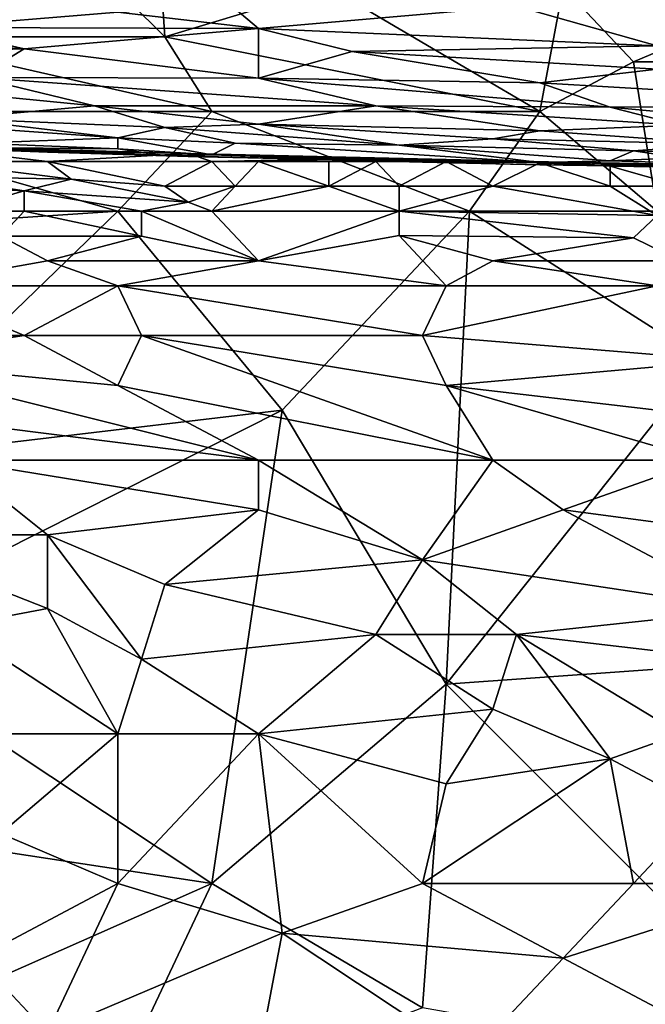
# Model space of a CAD drawing. Extents: x -0.375 to 0.375, y -0.309 to 0.309.
# Tile 157 of 226: x -0.125 to -0.068, y 0.049 to 0.138. Entities that reach past the tile are written whole.
import ezdxf

# ---------------------------------------------------------------- set-up
doc = ezdxf.new("R2010")
doc.units = 0

msp = doc.modelspace()

# ---------------------------------------------------------------- linework, layer by layer
for points in [[(-0.111602, 0.136198, 0.44481), (-0.143172, 0.167523, 0.445012), (-0.113707, 0.167523, 0.444986)], [(-0.143172, 0.167523, 0.445012), (-0.111602, 0.136198, 0.44481), (-0.136858, 0.136198, 0.444826)], [(-0.09687, 0.140673, 0.444772), (-0.111602, 0.136198, 0.44481), (-0.113707, 0.167523, 0.444986)], [(-0.141067, 0.140626, 0.65365), (-0.132649, 0.137056, 0.638165), (-0.115812, 0.138436, 0.643264)], [(-0.111602, 0.136198, 0.44481), (-0.09687, 0.140673, 0.444772), (-0.077928, 0.129486, 0.444834)], [(-0.077928, 0.129486, 0.444834), (-0.09687, 0.140673, 0.444772), (-0.075824, 0.140673, 0.444766)], [(-0.077928, 0.129486, 0.444834), (-0.075824, 0.140673, 0.444766), (-0.06951, 0.133961, 0.444922)], [(-0.06951, 0.133961, 0.444922), (-0.075824, 0.140673, 0.444766), (-0.058987, 0.138436, 0.444784)], [(-0.105289, 0.138721, 0.643972), (-0.103184, 0.136959, 0.636229), (-0.080033, 0.138956, 0.643972)], [(-0.103184, 0.136959, 0.636229), (-0.067405, 0.135405, 0.628487), (-0.080033, 0.138956, 0.643972)], [(-0.067405, 0.135405, 0.628487), (-0.058987, 0.139084, 0.643972), (-0.080033, 0.138956, 0.643972)], [(-0.132649, 0.137056, 0.638165), (-0.103184, 0.136959, 0.636229), (-0.115812, 0.138436, 0.643264)], [(-0.115812, 0.138436, 0.643264), (-0.103184, 0.136959, 0.636229), (-0.105289, 0.138721, 0.643972)], [(-0.06951, 0.133961, 0.444922), (-0.058987, 0.138436, 0.444784), (-0.063196, 0.133961, 0.444982)], [(-0.143172, 0.136228, 0.634294), (-0.12423, 0.135122, 0.628487), (-0.132649, 0.137056, 0.638165)], [(-0.12423, 0.135122, 0.628487), (-0.103184, 0.136959, 0.636229), (-0.132649, 0.137056, 0.638165)], [(-0.12423, 0.135122, 0.628487), (-0.103184, 0.132492, 0.614937), (-0.103184, 0.136959, 0.636229)], [(-0.094765, 0.134897, 0.626551), (-0.067405, 0.135405, 0.628487), (-0.103184, 0.136959, 0.636229)], [(-0.103184, 0.132492, 0.614937), (-0.094765, 0.134897, 0.626551), (-0.103184, 0.136959, 0.636229)], [(-0.147381, 0.129486, 0.444862), (-0.136858, 0.136198, 0.444826), (-0.107393, 0.129486, 0.44487)], [(-0.143172, 0.136228, 0.634294), (-0.138963, 0.134695, 0.626551), (-0.12423, 0.135122, 0.628487)], [(-0.107393, 0.129486, 0.44487), (-0.136858, 0.136198, 0.444826), (-0.111602, 0.136198, 0.44481)], [(-0.107393, 0.129486, 0.44487), (-0.111602, 0.136198, 0.44481), (-0.077928, 0.129486, 0.444834)], [(-0.094765, 0.134897, 0.626551), (-0.067405, 0.133289, 0.618808), (-0.067405, 0.135405, 0.628487)], [(-0.138963, 0.134695, 0.626551), (-0.128439, 0.132549, 0.614937), (-0.12423, 0.135122, 0.628487)], [(-0.12423, 0.135122, 0.628487), (-0.128439, 0.132549, 0.614937), (-0.103184, 0.132492, 0.614937)], [(-0.103184, 0.132492, 0.614937), (-0.077928, 0.132079, 0.613001), (-0.094765, 0.134897, 0.626551)], [(-0.077928, 0.132079, 0.613001), (-0.067405, 0.133289, 0.618808), (-0.094765, 0.134897, 0.626551)], [(-0.077928, 0.129486, 0.444834), (-0.06951, 0.133961, 0.444922), (-0.067405, 0.120536, 0.444736)], [(-0.067405, 0.120536, 0.444736), (-0.06951, 0.133961, 0.444922), (-0.063196, 0.133961, 0.444982)], [(-0.077928, 0.132079, 0.613001), (-0.04215, 0.129978, 0.601387), (-0.067405, 0.133289, 0.618808)], [(-0.117916, 0.129996, 0.599452), (-0.128439, 0.132549, 0.614937), (-0.132649, 0.131456, 0.607194)], [(-0.128439, 0.132549, 0.614937), (-0.092661, 0.129993, 0.601387), (-0.103184, 0.132492, 0.614937)], [(-0.117916, 0.129996, 0.599452), (-0.092661, 0.129993, 0.601387), (-0.128439, 0.132549, 0.614937)], [(-0.103184, 0.132492, 0.614937), (-0.071615, 0.129893, 0.601387), (-0.077928, 0.132079, 0.613001)], [(-0.092661, 0.129993, 0.601387), (-0.071615, 0.129893, 0.601387), (-0.103184, 0.132492, 0.614937)], [(-0.077928, 0.132079, 0.613001), (-0.071615, 0.129893, 0.601387), (-0.04215, 0.129978, 0.601387)], [(-0.117916, 0.129996, 0.599452), (-0.132649, 0.131456, 0.607194), (-0.130544, 0.128877, 0.587838)], [(-0.149486, 0.118299, 0.444759), (-0.147381, 0.129486, 0.444862), (-0.115812, 0.120536, 0.444768)], [(-0.115812, 0.120536, 0.444768), (-0.147381, 0.129486, 0.444862), (-0.107393, 0.129486, 0.44487)], [(-0.130544, 0.128877, 0.587838), (-0.111602, 0.128048, 0.585902), (-0.117916, 0.129996, 0.599452)], [(-0.117916, 0.129996, 0.599452), (-0.103184, 0.128367, 0.589773), (-0.092661, 0.129993, 0.601387)], [(-0.117916, 0.129996, 0.599452), (-0.111602, 0.128048, 0.585902), (-0.103184, 0.128367, 0.589773)], [(-0.115812, 0.120536, 0.444768), (-0.107393, 0.129486, 0.44487), (-0.084242, 0.120536, 0.444733)], [(-0.107393, 0.129486, 0.44487), (-0.077928, 0.129486, 0.444834), (-0.084242, 0.120536, 0.444733)], [(-0.103184, 0.128367, 0.589773), (-0.077928, 0.127748, 0.587838), (-0.092661, 0.129993, 0.601387)], [(-0.092661, 0.129993, 0.601387), (-0.065301, 0.128252, 0.591709), (-0.071615, 0.129893, 0.601387)], [(-0.092661, 0.129993, 0.601387), (-0.077928, 0.127748, 0.587838), (-0.065301, 0.128252, 0.591709)], [(-0.084242, 0.120536, 0.444733), (-0.077928, 0.129486, 0.444834), (-0.067405, 0.120536, 0.444736)], [(-0.071615, 0.129893, 0.601387), (-0.050568, 0.127947, 0.589773), (-0.04215, 0.129978, 0.601387)], [(-0.065301, 0.128252, 0.591709), (-0.050568, 0.127947, 0.589773), (-0.071615, 0.129893, 0.601387)], [(-0.134753, 0.128485, 0.58203), (-0.115812, 0.127142, 0.576223), (-0.130544, 0.128877, 0.587838)], [(-0.134753, 0.128485, 0.58203), (-0.128439, 0.126641, 0.564609), (-0.115812, 0.127142, 0.576223)], [(-0.130544, 0.128877, 0.587838), (-0.115812, 0.127142, 0.576223), (-0.111602, 0.128048, 0.585902)], [(-0.111602, 0.128048, 0.585902), (-0.090556, 0.126483, 0.576223), (-0.103184, 0.128367, 0.589773)], [(-0.103184, 0.128367, 0.589773), (-0.082138, 0.127026, 0.58203), (-0.077928, 0.127748, 0.587838)], [(-0.082138, 0.127026, 0.58203), (-0.103184, 0.128367, 0.589773), (-0.090556, 0.126483, 0.576223)], [(-0.115812, 0.127142, 0.576223), (-0.105289, 0.126635, 0.574288), (-0.111602, 0.128048, 0.585902)], [(-0.111602, 0.128048, 0.585902), (-0.105289, 0.126635, 0.574288), (-0.090556, 0.126483, 0.576223)], [(-0.082138, 0.127026, 0.58203), (-0.061091, 0.12657, 0.580095), (-0.077928, 0.127748, 0.587838)], [(-0.077928, 0.127748, 0.587838), (-0.061091, 0.12657, 0.580095), (-0.065301, 0.128252, 0.591709)], [(-0.128439, 0.126641, 0.564609), (-0.132649, 0.126276, 0.554931), (-0.115812, 0.12613, 0.564609)], [(-0.128439, 0.126641, 0.564609), (-0.115812, 0.12613, 0.564609), (-0.115812, 0.127142, 0.576223)], [(-0.115812, 0.12613, 0.564609), (-0.107393, 0.125595, 0.560738), (-0.115812, 0.127142, 0.576223)], [(-0.107393, 0.125595, 0.560738), (-0.105289, 0.126635, 0.574288), (-0.115812, 0.127142, 0.576223)], [(-0.107393, 0.125595, 0.560738), (-0.077928, 0.124898, 0.560738), (-0.105289, 0.126635, 0.574288)], [(-0.105289, 0.126635, 0.574288), (-0.077928, 0.124898, 0.560738), (-0.090556, 0.126483, 0.576223)], [(-0.090556, 0.126483, 0.576223), (-0.06951, 0.125957, 0.574288), (-0.082138, 0.127026, 0.58203)], [(-0.082138, 0.127026, 0.58203), (-0.06951, 0.125957, 0.574288), (-0.061091, 0.12657, 0.580095)], [(-0.06951, 0.125957, 0.574288), (-0.054778, 0.12561, 0.572352), (-0.061091, 0.12657, 0.580095)], [(-0.134753, 0.126526, 0.547188), (-0.122126, 0.126077, 0.547188), (-0.134753, 0.126326, 0.55106)], [(-0.134753, 0.126526, 0.547188), (-0.132649, 0.126244, 0.545253), (-0.122126, 0.126077, 0.547188)], [(-0.134753, 0.126326, 0.55106), (-0.122126, 0.125842, 0.55106), (-0.132649, 0.126276, 0.554931)], [(-0.134753, 0.126326, 0.55106), (-0.122126, 0.126077, 0.547188), (-0.122126, 0.125842, 0.55106)], [(-0.132649, 0.126276, 0.554931), (-0.111602, 0.125551, 0.556867), (-0.115812, 0.12613, 0.564609)], [(-0.132649, 0.126276, 0.554931), (-0.122126, 0.125842, 0.55106), (-0.111602, 0.125551, 0.556867)], [(-0.132649, 0.126244, 0.545253), (-0.109498, 0.125729, 0.545253), (-0.122126, 0.126077, 0.547188)], [(-0.109498, 0.125729, 0.545253), (-0.132649, 0.126244, 0.545253), (-0.122126, 0.125011, 0.543723)], [(-0.122126, 0.125011, 0.543723), (-0.132649, 0.126244, 0.545253), (-0.132649, 0.125011, 0.543903)], [(-0.122126, 0.125842, 0.55106), (-0.122126, 0.126077, 0.547188), (-0.109498, 0.125446, 0.552995)], [(-0.122126, 0.126077, 0.547188), (-0.109498, 0.125729, 0.545253), (-0.109498, 0.125446, 0.552995)], [(-0.122126, 0.125842, 0.55106), (-0.109498, 0.125446, 0.552995), (-0.111602, 0.125551, 0.556867)], [(-0.107393, 0.125011, 0.543926), (-0.109498, 0.125729, 0.545253), (-0.122126, 0.125011, 0.543723)], [(-0.115812, 0.12613, 0.564609), (-0.111602, 0.125551, 0.556867), (-0.107393, 0.125595, 0.560738)], [(-0.109498, 0.125729, 0.545253), (-0.086347, 0.125171, 0.547188), (-0.094765, 0.125118, 0.552995)], [(-0.109498, 0.125729, 0.545253), (-0.092661, 0.1253, 0.545253), (-0.086347, 0.125171, 0.547188)], [(-0.109498, 0.125446, 0.552995), (-0.109498, 0.125729, 0.545253), (-0.094765, 0.125118, 0.552995)], [(-0.092661, 0.1253, 0.545253), (-0.109498, 0.125729, 0.545253), (-0.107393, 0.125011, 0.543926)], [(-0.090556, 0.126483, 0.576223), (-0.071615, 0.125073, 0.564609), (-0.06951, 0.125957, 0.574288)], [(-0.077928, 0.124898, 0.560738), (-0.071615, 0.125073, 0.564609), (-0.090556, 0.126483, 0.576223)], [(-0.071615, 0.125073, 0.564609), (-0.065301, 0.125331, 0.568481), (-0.06951, 0.125957, 0.574288)], [(-0.06951, 0.125957, 0.574288), (-0.065301, 0.125331, 0.568481), (-0.054778, 0.12561, 0.572352)], [(-0.122126, 0.125011, 0.543723), (-0.132649, 0.125011, 0.543903), (-0.120021, 0.12341, 0.545253)], [(-0.120021, 0.12341, 0.545253), (-0.132649, 0.125011, 0.543903), (-0.132649, 0.123652, 0.545253)], [(-0.107393, 0.125011, 0.543926), (-0.122126, 0.125011, 0.543723), (-0.111602, 0.122774, 0.545628)], [(-0.111602, 0.122774, 0.545628), (-0.122126, 0.125011, 0.543723), (-0.120021, 0.12341, 0.545253)], [(-0.111602, 0.125551, 0.556867), (-0.088452, 0.124948, 0.556867), (-0.107393, 0.125595, 0.560738)], [(-0.111602, 0.125551, 0.556867), (-0.094765, 0.125118, 0.552995), (-0.088452, 0.124948, 0.556867)], [(-0.109498, 0.125446, 0.552995), (-0.094765, 0.125118, 0.552995), (-0.111602, 0.125551, 0.556867)], [(-0.111602, 0.122774, 0.545628), (-0.105289, 0.122774, 0.545356), (-0.107393, 0.125011, 0.543926)], [(-0.107393, 0.125595, 0.560738), (-0.088452, 0.124948, 0.556867), (-0.077928, 0.124898, 0.560738)], [(-0.103184, 0.125011, 0.54409), (-0.092661, 0.1253, 0.545253), (-0.107393, 0.125011, 0.543926)], [(-0.103184, 0.125011, 0.54409), (-0.107393, 0.125011, 0.543926), (-0.105289, 0.122774, 0.545356)], [(-0.105289, 0.122774, 0.545356), (-0.09687, 0.122774, 0.545123), (-0.103184, 0.125011, 0.54409)], [(-0.09687, 0.125011, 0.544409), (-0.092661, 0.1253, 0.545253), (-0.103184, 0.125011, 0.54409)], [(-0.09687, 0.122774, 0.545123), (-0.09687, 0.125011, 0.544409), (-0.103184, 0.125011, 0.54409)], [(-0.092661, 0.125011, 0.544586), (-0.092661, 0.1253, 0.545253), (-0.09687, 0.125011, 0.544409)], [(-0.09687, 0.122774, 0.545123), (-0.090556, 0.122774, 0.544926), (-0.092661, 0.125011, 0.544586)], [(-0.09687, 0.122774, 0.545123), (-0.092661, 0.125011, 0.544586), (-0.09687, 0.125011, 0.544409)], [(-0.086347, 0.125171, 0.547188), (-0.075824, 0.124926, 0.547188), (-0.094765, 0.125118, 0.552995)], [(-0.094765, 0.125118, 0.552995), (-0.077928, 0.12469, 0.554931), (-0.088452, 0.124948, 0.556867)], [(-0.094765, 0.125118, 0.552995), (-0.075824, 0.124926, 0.547188), (-0.077928, 0.12469, 0.554931)], [(-0.092661, 0.1253, 0.545253), (-0.086347, 0.125011, 0.544975), (-0.086347, 0.125171, 0.547188)], [(-0.086347, 0.125011, 0.544975), (-0.092661, 0.1253, 0.545253), (-0.092661, 0.125011, 0.544586)], [(-0.090556, 0.122774, 0.544926), (-0.086347, 0.125011, 0.544975), (-0.092661, 0.125011, 0.544586)], [(-0.090556, 0.122774, 0.544926), (-0.082138, 0.122774, 0.544688), (-0.086347, 0.125011, 0.544975)], [(-0.088452, 0.124948, 0.556867), (-0.077928, 0.12469, 0.554931), (-0.077928, 0.124898, 0.560738)], [(-0.075824, 0.124926, 0.547188), (-0.086347, 0.125171, 0.547188), (-0.086347, 0.125011, 0.544975)], [(-0.077928, 0.124873, 0.545253), (-0.075824, 0.124926, 0.547188), (-0.086347, 0.125011, 0.544975)], [(-0.077928, 0.124873, 0.545253), (-0.086347, 0.125011, 0.544975), (-0.082138, 0.122774, 0.544688)], [(-0.071615, 0.122774, 0.544413), (-0.077928, 0.124873, 0.545253), (-0.082138, 0.122774, 0.544688)], [(-0.077928, 0.124898, 0.560738), (-0.056882, 0.124631, 0.560738), (-0.071615, 0.125073, 0.564609)], [(-0.077928, 0.12469, 0.554931), (-0.075824, 0.124926, 0.547188), (-0.065301, 0.124572, 0.55106)], [(-0.077928, 0.124873, 0.545253), (-0.071615, 0.124573, 0.545253), (-0.075824, 0.124926, 0.547188)], [(-0.077928, 0.124898, 0.560738), (-0.077928, 0.12469, 0.554931), (-0.056882, 0.124631, 0.560738)], [(-0.071615, 0.124573, 0.545253), (-0.077928, 0.124873, 0.545253), (-0.071615, 0.122774, 0.544413)], [(-0.075824, 0.124926, 0.547188), (-0.067405, 0.124779, 0.547188), (-0.065301, 0.124572, 0.55106)], [(-0.075824, 0.124926, 0.547188), (-0.071615, 0.124573, 0.545253), (-0.067405, 0.124779, 0.547188)], [(-0.071615, 0.125073, 0.564609), (-0.056882, 0.124631, 0.560738), (-0.065301, 0.125331, 0.568481)], [(-0.071615, 0.124573, 0.545253), (-0.067405, 0.124527, 0.545253), (-0.067405, 0.124779, 0.547188)], [(-0.077928, 0.12469, 0.554931), (-0.065301, 0.124572, 0.55106), (-0.061091, 0.124452, 0.554931)], [(-0.077928, 0.12469, 0.554931), (-0.061091, 0.124452, 0.554931), (-0.056882, 0.124631, 0.560738)], [(-0.067405, 0.124527, 0.545253), (-0.071615, 0.124573, 0.545253), (-0.065301, 0.122774, 0.544188)], [(-0.065301, 0.122774, 0.544188), (-0.071615, 0.124573, 0.545253), (-0.071615, 0.122774, 0.544413)], [(-0.132649, 0.122774, 0.547301), (-0.12423, 0.122352, 0.547188), (-0.132649, 0.123652, 0.545253)], [(-0.132649, 0.123652, 0.545253), (-0.12423, 0.122352, 0.547188), (-0.120021, 0.12341, 0.545253)], [(-0.109498, 0.121359, 0.547188), (-0.120021, 0.12341, 0.545253), (-0.12423, 0.122352, 0.547188)], [(-0.111602, 0.122774, 0.545628), (-0.120021, 0.12341, 0.545253), (-0.109498, 0.121359, 0.547188)], [(-0.132649, 0.122774, 0.547301), (-0.130544, 0.120536, 0.548468), (-0.12423, 0.122352, 0.547188)], [(-0.130544, 0.120536, 0.548468), (-0.12423, 0.120536, 0.548438), (-0.12423, 0.122352, 0.547188)], [(-0.12423, 0.122352, 0.547188), (-0.113707, 0.120536, 0.548133), (-0.109498, 0.121359, 0.547188)], [(-0.12423, 0.120536, 0.548438), (-0.113707, 0.120536, 0.548133), (-0.12423, 0.122352, 0.547188)], [(-0.105289, 0.122774, 0.545356), (-0.111602, 0.122774, 0.545628), (-0.109498, 0.121359, 0.547188)], [(-0.107393, 0.120536, 0.547867), (-0.105289, 0.122774, 0.545356), (-0.109498, 0.121359, 0.547188)], [(-0.107393, 0.120536, 0.547867), (-0.090556, 0.120536, 0.547314), (-0.09687, 0.122774, 0.545123)], [(-0.105289, 0.122774, 0.545356), (-0.107393, 0.120536, 0.547867), (-0.09687, 0.122774, 0.545123)], [(-0.09687, 0.122774, 0.545123), (-0.090556, 0.120536, 0.547314), (-0.090556, 0.122774, 0.544926)], [(-0.067405, 0.120139, 0.547188), (-0.082138, 0.122774, 0.544688), (-0.090556, 0.120536, 0.547314)], [(-0.082138, 0.122774, 0.544688), (-0.090556, 0.122774, 0.544926), (-0.090556, 0.120536, 0.547314)], [(-0.071615, 0.122774, 0.544413), (-0.082138, 0.122774, 0.544688), (-0.067405, 0.120139, 0.547188)], [(-0.067405, 0.120139, 0.547188), (-0.065301, 0.122774, 0.544188), (-0.071615, 0.122774, 0.544413)], [(-0.113707, 0.120536, 0.548133), (-0.107393, 0.120536, 0.547867), (-0.109498, 0.121359, 0.547188)], [(-0.149486, 0.118299, 0.444759), (-0.115812, 0.120536, 0.444768), (-0.138963, 0.098162, 0.444655)], [(-0.101079, 0.102637, 0.444647), (-0.138963, 0.098162, 0.444655), (-0.115812, 0.120536, 0.444768)], [(-0.126335, 0.118299, 0.549098), (-0.12423, 0.120536, 0.548438), (-0.130544, 0.120536, 0.548468)], [(-0.113707, 0.118299, 0.549272), (-0.12423, 0.120536, 0.548438), (-0.126335, 0.118299, 0.549098)], [(-0.113707, 0.120536, 0.548133), (-0.12423, 0.120536, 0.548438), (-0.113707, 0.118299, 0.549272)], [(-0.101079, 0.102637, 0.444647), (-0.115812, 0.120536, 0.444768), (-0.084242, 0.120536, 0.444733)], [(-0.113707, 0.120536, 0.548133), (-0.103184, 0.116061, 0.550825), (-0.107393, 0.120536, 0.547867)], [(-0.113707, 0.118299, 0.549272), (-0.103184, 0.116061, 0.550825), (-0.113707, 0.120536, 0.548133)], [(-0.107393, 0.120536, 0.547867), (-0.103184, 0.116061, 0.550825), (-0.090556, 0.120536, 0.547314)], [(-0.103184, 0.116061, 0.550825), (-0.090556, 0.118345, 0.549124), (-0.090556, 0.120536, 0.547314)], [(-0.086347, 0.078024, 0.444611), (-0.101079, 0.102637, 0.444647), (-0.084242, 0.120536, 0.444733)], [(-0.090556, 0.120536, 0.547314), (-0.06951, 0.118139, 0.549124), (-0.067405, 0.120139, 0.547188)], [(-0.090556, 0.118345, 0.549124), (-0.06951, 0.118139, 0.549124), (-0.090556, 0.120536, 0.547314)], [(-0.086347, 0.078024, 0.444611), (-0.084242, 0.120536, 0.444733), (-0.063196, 0.107111, 0.444657)], [(-0.063196, 0.107111, 0.444657), (-0.084242, 0.120536, 0.444733), (-0.067405, 0.120536, 0.444736)], [(-0.067405, 0.120139, 0.547188), (-0.06951, 0.118139, 0.549124), (-0.065301, 0.116061, 0.5507)], [(-0.122126, 0.116061, 0.550712), (-0.126335, 0.118299, 0.549098), (-0.134753, 0.113824, 0.552078)], [(-0.122126, 0.116061, 0.550712), (-0.113707, 0.118299, 0.549272), (-0.126335, 0.118299, 0.549098)], [(-0.122126, 0.116061, 0.550712), (-0.103184, 0.116061, 0.550825), (-0.113707, 0.118299, 0.549272)], [(-0.090556, 0.118345, 0.549124), (-0.103184, 0.116061, 0.550825), (-0.086347, 0.113824, 0.552238)], [(-0.090556, 0.118345, 0.549124), (-0.082138, 0.116061, 0.550801), (-0.06951, 0.118139, 0.549124)], [(-0.082138, 0.116061, 0.550801), (-0.090556, 0.118345, 0.549124), (-0.086347, 0.113824, 0.552238)], [(-0.082138, 0.116061, 0.550801), (-0.065301, 0.116061, 0.5507), (-0.06951, 0.118139, 0.549124)], [(-0.122126, 0.116061, 0.550712), (-0.134753, 0.113824, 0.552078), (-0.115812, 0.113824, 0.552156)], [(-0.122126, 0.116061, 0.550712), (-0.115812, 0.113824, 0.552156), (-0.103184, 0.116061, 0.550825)], [(-0.115812, 0.113824, 0.552156), (-0.086347, 0.113824, 0.552238), (-0.103184, 0.116061, 0.550825)], [(-0.086347, 0.113824, 0.552238), (-0.067405, 0.113824, 0.552206), (-0.082138, 0.116061, 0.550801)], [(-0.065301, 0.116061, 0.5507), (-0.082138, 0.116061, 0.550801), (-0.067405, 0.113824, 0.552206)], [(-0.138963, 0.109349, 0.554144), (-0.12423, 0.109349, 0.554378), (-0.134753, 0.113824, 0.552078)], [(-0.12423, 0.109349, 0.554378), (-0.115812, 0.113824, 0.552156), (-0.134753, 0.113824, 0.552078)], [(-0.12423, 0.109349, 0.554378), (-0.113707, 0.109349, 0.554478), (-0.115812, 0.113824, 0.552156)], [(-0.115812, 0.113824, 0.552156), (-0.088452, 0.109349, 0.55471), (-0.086347, 0.113824, 0.552238)], [(-0.113707, 0.109349, 0.554478), (-0.088452, 0.109349, 0.55471), (-0.115812, 0.113824, 0.552156)], [(-0.088452, 0.109349, 0.55471), (-0.067405, 0.113824, 0.552206), (-0.086347, 0.113824, 0.552238)], [(-0.067405, 0.113824, 0.552206), (-0.088452, 0.109349, 0.55471), (-0.061091, 0.107111, 0.556126)], [(-0.12423, 0.109349, 0.554378), (-0.138963, 0.109349, 0.554144), (-0.138963, 0.107111, 0.555066)], [(-0.138963, 0.107111, 0.555066), (-0.115812, 0.104874, 0.556448), (-0.12423, 0.109349, 0.554378)], [(-0.115812, 0.104874, 0.556448), (-0.113707, 0.109349, 0.554478), (-0.12423, 0.109349, 0.554378)], [(-0.115812, 0.104874, 0.556448), (-0.082138, 0.098162, 0.55978), (-0.113707, 0.109349, 0.554478)], [(-0.086347, 0.104874, 0.556915), (-0.088452, 0.109349, 0.55471), (-0.113707, 0.109349, 0.554478)], [(-0.113707, 0.109349, 0.554478), (-0.082138, 0.098162, 0.55978), (-0.086347, 0.104874, 0.556915)], [(-0.086347, 0.104874, 0.556915), (-0.061091, 0.107111, 0.556126), (-0.088452, 0.109349, 0.55471)], [(-0.115812, 0.104874, 0.556448), (-0.138963, 0.107111, 0.555066), (-0.103184, 0.098162, 0.559293)], [(-0.103184, 0.098162, 0.559293), (-0.138963, 0.107111, 0.555066), (-0.138963, 0.102637, 0.556751)], [(-0.067405, 0.102637, 0.558207), (-0.061091, 0.107111, 0.556126), (-0.086347, 0.104874, 0.556915)], [(-0.054778, 0.080262, 0.444604), (-0.086347, 0.078024, 0.444611), (-0.063196, 0.107111, 0.444657)], [(-0.082138, 0.098162, 0.55978), (-0.115812, 0.104874, 0.556448), (-0.103184, 0.098162, 0.559293)], [(-0.063196, 0.098162, 0.560071), (-0.067405, 0.102637, 0.558207), (-0.086347, 0.104874, 0.556915)], [(-0.082138, 0.098162, 0.55978), (-0.063196, 0.098162, 0.560071), (-0.086347, 0.104874, 0.556915)], [(-0.141067, 0.082499, 0.444624), (-0.138963, 0.098162, 0.444655), (-0.101079, 0.102637, 0.444647)], [(-0.107393, 0.060125, 0.444614), (-0.141067, 0.082499, 0.444624), (-0.101079, 0.102637, 0.444647)], [(-0.130544, 0.098162, 0.558531), (-0.103184, 0.098162, 0.559293), (-0.138963, 0.102637, 0.556751)], [(-0.107393, 0.060125, 0.444614), (-0.101079, 0.102637, 0.444647), (-0.086347, 0.078024, 0.444611)], [(-0.138963, 0.091449, 0.560149), (-0.122126, 0.091449, 0.560873), (-0.130544, 0.098162, 0.558531)], [(-0.103184, 0.093687, 0.560826), (-0.103184, 0.098162, 0.559293), (-0.130544, 0.098162, 0.558531)], [(-0.122126, 0.091449, 0.560873), (-0.103184, 0.093687, 0.560826), (-0.130544, 0.098162, 0.558531)], [(-0.103184, 0.093687, 0.560826), (-0.088452, 0.089212, 0.562648), (-0.103184, 0.098162, 0.559293)], [(-0.088452, 0.089212, 0.562648), (-0.082138, 0.098162, 0.55978), (-0.103184, 0.098162, 0.559293)], [(-0.088452, 0.089212, 0.562648), (-0.075824, 0.093687, 0.561484), (-0.082138, 0.098162, 0.55978)], [(-0.075824, 0.093687, 0.561484), (-0.063196, 0.098162, 0.560071), (-0.082138, 0.098162, 0.55978)], [(-0.058987, 0.091449, 0.562432), (-0.063196, 0.098162, 0.560071), (-0.075824, 0.093687, 0.561484)], [(-0.111602, 0.086974, 0.562556), (-0.103184, 0.093687, 0.560826), (-0.122126, 0.091449, 0.560873)], [(-0.111602, 0.086974, 0.562556), (-0.088452, 0.089212, 0.562648), (-0.103184, 0.093687, 0.560826)], [(-0.075824, 0.093687, 0.561484), (-0.088452, 0.089212, 0.562648), (-0.058987, 0.084737, 0.564563)], [(-0.058987, 0.091449, 0.562432), (-0.075824, 0.093687, 0.561484), (-0.058987, 0.084737, 0.564563)], [(-0.138963, 0.091449, 0.560149), (-0.122126, 0.084816, 0.562674), (-0.122126, 0.091449, 0.560873)], [(-0.130544, 0.083232, 0.562674), (-0.122126, 0.084816, 0.562674), (-0.138963, 0.091449, 0.560149)], [(-0.111602, 0.086974, 0.562556), (-0.122126, 0.091449, 0.560873), (-0.113707, 0.080262, 0.564204)], [(-0.113707, 0.080262, 0.564204), (-0.122126, 0.091449, 0.560873), (-0.122126, 0.084816, 0.562674)], [(-0.111602, 0.086974, 0.562556), (-0.092661, 0.082499, 0.564479), (-0.088452, 0.089212, 0.562648)], [(-0.092661, 0.082499, 0.564479), (-0.080033, 0.082499, 0.564849), (-0.088452, 0.089212, 0.562648)], [(-0.058987, 0.084737, 0.564563), (-0.088452, 0.089212, 0.562648), (-0.080033, 0.082499, 0.564849)], [(-0.113707, 0.080262, 0.564204), (-0.092661, 0.082499, 0.564479), (-0.111602, 0.086974, 0.562556)], [(-0.130544, 0.083232, 0.562674), (-0.115812, 0.07355, 0.565617), (-0.122126, 0.084816, 0.562674)], [(-0.113707, 0.080262, 0.564204), (-0.122126, 0.084816, 0.562674), (-0.115812, 0.07355, 0.565617)], [(-0.058987, 0.084737, 0.564563), (-0.080033, 0.082499, 0.564849), (-0.061091, 0.080262, 0.565822)], [(-0.130544, 0.07355, 0.564843), (-0.115812, 0.07355, 0.565617), (-0.130544, 0.083232, 0.562674)], [(-0.107393, 0.060125, 0.444614), (-0.136858, 0.0646, 0.444601), (-0.141067, 0.082499, 0.444624)], [(-0.092661, 0.082499, 0.564479), (-0.113707, 0.080262, 0.564204), (-0.103184, 0.07355, 0.566203)], [(-0.103184, 0.07355, 0.566203), (-0.082138, 0.075787, 0.566485), (-0.092661, 0.082499, 0.564479)], [(-0.082138, 0.075787, 0.566485), (-0.080033, 0.082499, 0.564849), (-0.092661, 0.082499, 0.564479)], [(-0.071615, 0.071312, 0.56781), (-0.080033, 0.082499, 0.564849), (-0.082138, 0.075787, 0.566485)], [(-0.065301, 0.07355, 0.567458), (-0.061091, 0.080262, 0.565822), (-0.080033, 0.082499, 0.564849)], [(-0.065301, 0.07355, 0.567458), (-0.080033, 0.082499, 0.564849), (-0.071615, 0.071312, 0.56781)], [(-0.115812, 0.07355, 0.565617), (-0.103184, 0.07355, 0.566203), (-0.113707, 0.080262, 0.564204)], [(-0.086347, 0.078024, 0.444611), (-0.054778, 0.080262, 0.444604), (-0.050568, 0.042225, 0.444624)], [(-0.107393, 0.060125, 0.444614), (-0.086347, 0.078024, 0.444611), (-0.088452, 0.048938, 0.44462)], [(-0.088452, 0.048938, 0.44462), (-0.086347, 0.078024, 0.444611), (-0.050568, 0.042225, 0.444624)], [(-0.103184, 0.07355, 0.566203), (-0.086347, 0.069075, 0.567815), (-0.082138, 0.075787, 0.566485)], [(-0.086347, 0.069075, 0.567815), (-0.071615, 0.071312, 0.56781), (-0.082138, 0.075787, 0.566485)], [(-0.126335, 0.0646, 0.566825), (-0.115812, 0.07355, 0.565617), (-0.130544, 0.07355, 0.564843)], [(-0.115812, 0.060125, 0.568236), (-0.115812, 0.07355, 0.565617), (-0.126335, 0.0646, 0.566825)], [(-0.115812, 0.060125, 0.568236), (-0.103184, 0.07355, 0.566203), (-0.115812, 0.07355, 0.565617)], [(-0.101079, 0.05565, 0.569734), (-0.103184, 0.07355, 0.566203), (-0.115812, 0.060125, 0.568236)], [(-0.088452, 0.060125, 0.569467), (-0.086347, 0.069075, 0.567815), (-0.103184, 0.07355, 0.566203)], [(-0.088452, 0.060125, 0.569467), (-0.103184, 0.07355, 0.566203), (-0.101079, 0.05565, 0.569734)], [(-0.063196, 0.066837, 0.568954), (-0.065301, 0.07355, 0.567458), (-0.071615, 0.071312, 0.56781)], [(-0.088452, 0.060125, 0.569467), (-0.071615, 0.071312, 0.56781), (-0.086347, 0.069075, 0.567815)], [(-0.088452, 0.060125, 0.569467), (-0.06951, 0.060125, 0.570077), (-0.071615, 0.071312, 0.56781)], [(-0.06951, 0.060125, 0.570077), (-0.063196, 0.066837, 0.568954), (-0.071615, 0.071312, 0.56781)], [(-0.06951, 0.060125, 0.570077), (-0.054778, 0.060125, 0.570382), (-0.063196, 0.066837, 0.568954)], [(-0.132649, 0.048938, 0.444608), (-0.136858, 0.0646, 0.444601), (-0.107393, 0.060125, 0.444614)], [(-0.128439, 0.053412, 0.568629), (-0.115812, 0.060125, 0.568236), (-0.126335, 0.0646, 0.566825)], [(-0.117916, 0.03775, 0.444606), (-0.132649, 0.048938, 0.444608), (-0.107393, 0.060125, 0.444614)], [(-0.122126, 0.0467, 0.569998), (-0.115812, 0.060125, 0.568236), (-0.128439, 0.053412, 0.568629)], [(-0.122126, 0.0467, 0.569998), (-0.101079, 0.05565, 0.569734), (-0.115812, 0.060125, 0.568236)], [(-0.107393, 0.060125, 0.444614), (-0.088452, 0.048938, 0.44462), (-0.117916, 0.03775, 0.444606)], [(-0.075824, 0.053412, 0.571044), (-0.088452, 0.060125, 0.569467), (-0.101079, 0.05565, 0.569734)], [(-0.075824, 0.053412, 0.571044), (-0.06951, 0.060125, 0.570077), (-0.088452, 0.060125, 0.569467)], [(-0.075824, 0.053412, 0.571044), (-0.054778, 0.060125, 0.570382), (-0.06951, 0.060125, 0.570077)], [(-0.063196, 0.0467, 0.572393), (-0.054778, 0.060125, 0.570382), (-0.075824, 0.053412, 0.571044)], [(-0.122126, 0.0467, 0.569998), (-0.103184, 0.044463, 0.571284), (-0.101079, 0.05565, 0.569734)], [(-0.103184, 0.044463, 0.571284), (-0.084242, 0.044463, 0.572081), (-0.101079, 0.05565, 0.569734)], [(-0.084242, 0.044463, 0.572081), (-0.075824, 0.053412, 0.571044), (-0.101079, 0.05565, 0.569734)], [(-0.122126, 0.0467, 0.569998), (-0.128439, 0.053412, 0.568629), (-0.138963, 0.039988, 0.569747)], [(-0.084242, 0.044463, 0.572081), (-0.063196, 0.0467, 0.572393), (-0.075824, 0.053412, 0.571044)]]:
    msp.add_3dface(points)

doc.saveas('drawing.dxf')
